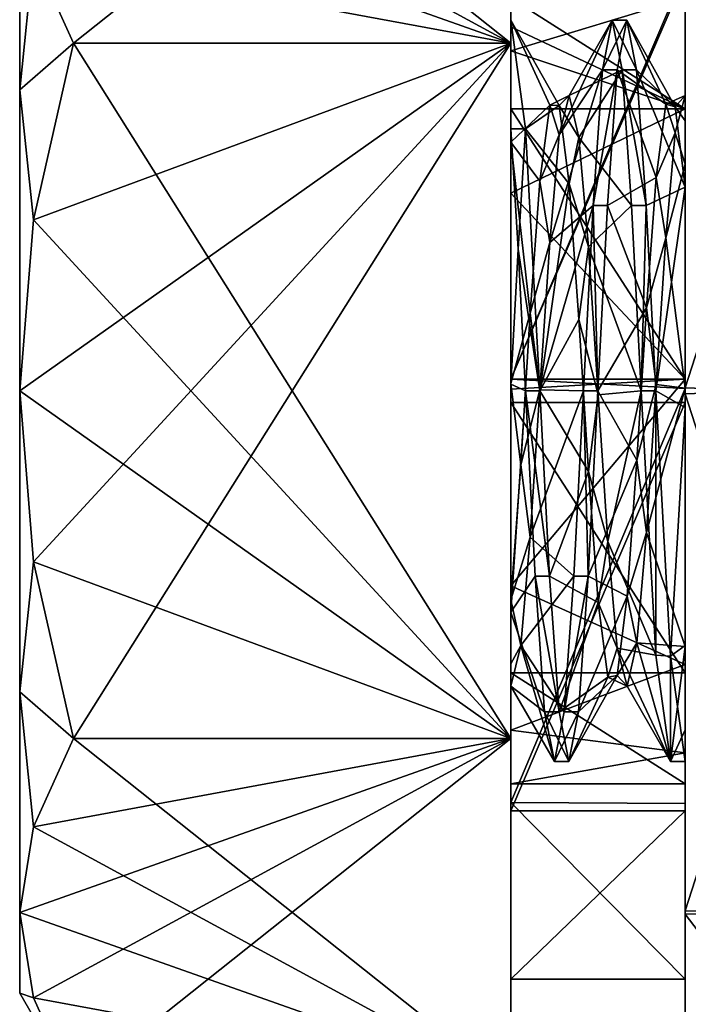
# Model space of a CAD drawing. Header units: inches. Extents: x -10 to 10, y -2.3 to 4.3.
# Tile 18 of 256: x -10.016 to -9.732, y -0.966 to -0.547. Entities that reach past the tile are written whole.
import ezdxf

# ---------------------------------------------------------------- set-up
doc = ezdxf.new("R2010")
doc.units = ezdxf.units.IN
doc.header["$LTSCALE"] = 65.185185
doc.header["$MEASUREMENT"] = 0
for name, color, linetype in [('9243', 7, 'CONTINUOUS'), ('9244', 7, 'CONTINUOUS'), ('9245', 7, 'CONTINUOUS'), ('9246', 7, 'CONTINUOUS'), ('9247', 7, 'CONTINUOUS'), ('9248', 7, 'CONTINUOUS'), ('9249', 7, 'CONTINUOUS'), ('9250', 7, 'CONTINUOUS'), ('9251', 7, 'CONTINUOUS'), ('9252', 7, 'CONTINUOUS'), ('9253', 7, 'CONTINUOUS'), ('9254', 7, 'CONTINUOUS'), ('9256', 7, 'CONTINUOUS'), ('9257', 7, 'CONTINUOUS'), ('9258', 7, 'CONTINUOUS'), ('9259', 7, 'CONTINUOUS'), ('9260', 7, 'CONTINUOUS'), ('9261', 7, 'CONTINUOUS'), ('9262', 7, 'CONTINUOUS'), ('9263', 7, 'CONTINUOUS'), ('9264', 7, 'CONTINUOUS'), ('9265', 7, 'CONTINUOUS'), ('9266', 7, 'CONTINUOUS'), ('9267', 7, 'CONTINUOUS'), ('9268', 7, 'CONTINUOUS')]:
    doc.layers.add(name, color=color, linetype=linetype)

msp = doc.modelspace()

# ---------------------------------------------------------------- linework, layer by layer
at = {"layer": '9243', "linetype": 'Continuous'}
for points in [[(-9.662, -0.48267, 1.77695), (-9.662, -0.70376, 1.68505), (-9.73287, -0.48405, 1.77561), (-9.662, -0.48267, 1.77695)], [(-9.73287, -0.48405, 1.77561), (-9.662, -0.70376, 1.68505), (-9.73287, -0.70624, 1.68505), (-9.73287, -0.48405, 1.77561)], [(-9.662, -0.70376, 1.68505), (-9.662, -0.92595, 1.77561), (-9.73287, -0.70624, 1.68505), (-9.662, -0.70376, 1.68505)], [(-9.73287, -0.70624, 1.68505), (-9.662, -0.92595, 1.77561), (-9.73287, -0.92733, 1.77695), (-9.73287, -0.70624, 1.68505)], [(-9.662, -0.92595, 1.77561), (-9.662, -1.01996, 2), (-9.73287, -0.92733, 1.77695), (-9.662, -0.92595, 1.77561)], [(-9.662, -1.01996, 2), (-9.73287, -1.01996, 2), (-9.73287, -0.92733, 1.77695), (-9.662, -1.01996, 2)]]:
    msp.add_3dface(points, dxfattribs=at)
at = {"layer": '9244', "linetype": 'Continuous'}
for points in [[(-9.73287, -0.70376, 2.31495), (-9.662, -0.48405, 2.22439), (-9.73287, -0.48267, 2.22305), (-9.73287, -0.70376, 2.31495)], [(-9.662, -0.70624, 2.31495), (-9.662, -0.48405, 2.22439), (-9.73287, -0.70376, 2.31495), (-9.662, -0.70624, 2.31495)], [(-9.73287, -0.92595, 2.22439), (-9.662, -0.70624, 2.31495), (-9.73287, -0.70376, 2.31495), (-9.73287, -0.92595, 2.22439)], [(-9.662, -0.92733, 2.22305), (-9.662, -0.70624, 2.31495), (-9.73287, -0.92595, 2.22439), (-9.662, -0.92733, 2.22305)], [(-9.73287, -1.01996, 2), (-9.662, -0.92733, 2.22305), (-9.73287, -0.92595, 2.22439), (-9.73287, -1.01996, 2)], [(-9.662, -1.01996, 2), (-9.662, -0.92733, 2.22305), (-9.73287, -1.01996, 2), (-9.662, -1.01996, 2)]]:
    msp.add_3dface(points, dxfattribs=at)
at = {"layer": '9245', "linetype": 'Continuous'}
for points in [[(-9.73287, -0.70376, 2.31495), (-9.73287, -0.48267, 2.22305), (-9.73287, -0.7, 2.24995), (-9.73287, -0.70376, 2.31495)], [(-9.73287, -0.7, 2.24995), (-9.73287, -0.48267, 2.22305), (-9.73287, -0.52649, 2.17496), (-9.73287, -0.7, 2.24995)], [(-9.73287, -0.48405, 1.77561), (-9.73287, -0.70624, 1.68505), (-9.73287, -0.52853, 1.82295), (-9.73287, -0.48405, 1.77561)], [(-9.73287, -0.52853, 1.82295), (-9.73287, -0.70624, 1.68505), (-9.73287, -0.70401, 1.75), (-9.73287, -0.52853, 1.82295)], [(-9.73287, -0.58516, 1.8837), (-9.73287, -0.57952, 2.003), (-9.73287, -0.538, 2), (-9.73287, -0.58516, 1.8837)], [(-9.73287, -0.538, 2), (-9.73287, -0.57952, 2.003), (-9.73287, -0.58516, 2.11631), (-9.73287, -0.538, 2)], [(-9.73287, -0.57952, 2.003), (-9.73287, -0.59023, 2.05078), (-9.73287, -0.58516, 2.11631), (-9.73287, -0.57952, 2.003)], [(-9.73287, -0.60865, 1.9033), (-9.73287, -0.57952, 2.003), (-9.73287, -0.58516, 1.8837), (-9.73287, -0.60865, 1.9033)], [(-9.73287, -0.59023, 2.05078), (-9.73287, -0.61838, 2.09084), (-9.73287, -0.58516, 2.11631), (-9.73287, -0.59023, 2.05078)], [(-9.73287, -0.58516, 2.11631), (-9.73287, -0.61838, 2.09084), (-9.73287, -0.7, 2.16693), (-9.73287, -0.58516, 2.11631)], [(-9.73287, -0.7, 1.83307), (-9.73287, -0.60865, 1.9033), (-9.73287, -0.58516, 1.8837), (-9.73287, -0.7, 1.83307)], [(-9.73287, -0.70391, 1.85296), (-9.73287, -0.60865, 1.9033), (-9.73287, -0.7, 1.83307), (-9.73287, -0.70391, 1.85296)], [(-9.73287, -0.61838, 2.09084), (-9.73287, -0.71201, 2.13634), (-9.73287, -0.7, 2.16693), (-9.73287, -0.61838, 2.09084)], [(-9.73287, -0.71, 2.16693), (-9.73287, -0.70376, 2.31495), (-9.73287, -0.7, 2.24995), (-9.73287, -0.71, 2.16693)], [(-9.73287, -0.71201, 2.13634), (-9.73287, -0.71, 2.16693), (-9.73287, -0.7, 2.24995), (-9.73287, -0.71201, 2.13634)], [(-9.73287, -0.7, 2.16693), (-9.73287, -0.71201, 2.13634), (-9.73287, -0.7, 2.24995), (-9.73287, -0.7, 2.16693)], [(-9.73287, -0.82128, 1.88018), (-9.73287, -0.70391, 1.85296), (-9.73287, -0.7, 1.83307), (-9.73287, -0.82128, 1.88018)], [(-9.73287, -0.92595, 2.22439), (-9.73287, -0.70376, 2.31495), (-9.73287, -0.8835, 2.17497), (-9.73287, -0.92595, 2.22439)], [(-9.73287, -0.71, 2.24995), (-9.73287, -0.70376, 2.31495), (-9.73287, -0.71, 2.16693), (-9.73287, -0.71, 2.24995)], [(-9.73287, -0.70376, 2.31495), (-9.73287, -0.71, 2.24995), (-9.73287, -0.8835, 2.17497), (-9.73287, -0.70376, 2.31495)], [(-9.73287, -0.81367, 1.88602), (-9.73287, -0.70391, 1.85296), (-9.73287, -0.82128, 1.88018), (-9.73287, -0.81367, 1.88602)], [(-9.73287, -0.70401, 1.75), (-9.73287, -0.70624, 1.68505), (-9.73287, -0.88038, 1.82189), (-9.73287, -0.70401, 1.75)], [(-9.73287, -0.70624, 1.68505), (-9.73287, -0.92733, 1.77695), (-9.73287, -0.88038, 1.82189), (-9.73287, -0.70624, 1.68505)], [(-9.73287, -0.71201, 2.13634), (-9.73287, -0.81315, 2.09958), (-9.73287, -0.71, 2.16693), (-9.73287, -0.71201, 2.13634)], [(-9.73287, -0.71, 2.16693), (-9.73287, -0.81315, 2.09958), (-9.73287, -0.82484, 2.1163), (-9.73287, -0.71, 2.16693)], [(-9.73287, -0.81315, 2.09958), (-9.73287, -0.86244, 1.99625), (-9.73287, -0.82484, 2.1163), (-9.73287, -0.81315, 2.09958)], [(-9.73287, -0.849, 1.93629), (-9.73287, -0.81367, 1.88602), (-9.73287, -0.82128, 1.88018), (-9.73287, -0.849, 1.93629)], [(-9.73287, -0.85875, 1.93486), (-9.73287, -0.849, 1.93629), (-9.73287, -0.82128, 1.88018), (-9.73287, -0.85875, 1.93486)], [(-9.73287, -0.82484, 2.1163), (-9.73287, -0.86244, 1.99625), (-9.73287, -0.872, 2), (-9.73287, -0.82484, 2.1163)], [(-9.73287, -0.86244, 1.99625), (-9.73287, -0.849, 1.93629), (-9.73287, -0.85875, 1.93486), (-9.73287, -0.86244, 1.99625)], [(-9.73287, -0.872, 2), (-9.73287, -0.86244, 1.99625), (-9.73287, -0.85875, 1.93486), (-9.73287, -0.872, 2)], [(-9.73287, -0.88038, 1.82189), (-9.73287, -0.92733, 1.77695), (-9.73287, -0.955, 2), (-9.73287, -0.88038, 1.82189)], [(-9.73287, -0.955, 2), (-9.73287, -0.92595, 2.22439), (-9.73287, -0.8835, 2.17497), (-9.73287, -0.955, 2)], [(-9.73287, -1.01996, 2), (-9.73287, -0.92595, 2.22439), (-9.73287, -0.955, 2), (-9.73287, -1.01996, 2)], [(-9.73287, -0.92733, 1.77695), (-9.73287, -1.01996, 2), (-9.73287, -0.955, 2), (-9.73287, -0.92733, 1.77695)]]:
    msp.add_3dface(points, dxfattribs=at)
at = {"layer": '9246', "linetype": 'Continuous'}
for points in [[(-9.75765, -0.54752, 2), (-9.76178, -0.56862, 1.92126), (-9.76793, -0.56862, 1.92126), (-9.75765, -0.54752, 2)], [(-9.76381, -0.54752, 2), (-9.75765, -0.54752, 2), (-9.76793, -0.56862, 1.92126), (-9.76381, -0.54752, 2)], [(-9.75353, -0.56862, 2.07874), (-9.75765, -0.54752, 2), (-9.76381, -0.54752, 2), (-9.75353, -0.56862, 2.07874)], [(-9.75968, -0.56862, 2.07874), (-9.75353, -0.56862, 2.07874), (-9.76381, -0.54752, 2), (-9.75968, -0.56862, 2.07874)], [(-9.76178, -0.56862, 1.92126), (-9.76585, -0.62626, 1.86362), (-9.772, -0.62626, 1.86362), (-9.76178, -0.56862, 1.92126)], [(-9.76793, -0.56862, 1.92126), (-9.76178, -0.56862, 1.92126), (-9.772, -0.62626, 1.86362), (-9.76793, -0.56862, 1.92126)], [(-9.74946, -0.62626, 2.13638), (-9.75353, -0.56862, 2.07874), (-9.75968, -0.56862, 2.07874), (-9.74946, -0.62626, 2.13638)], [(-9.75561, -0.62626, 2.13638), (-9.74946, -0.62626, 2.13638), (-9.75968, -0.56862, 2.07874), (-9.75561, -0.62626, 2.13638)], [(-9.772, -0.62626, 1.86362), (-9.76996, -0.705, 1.84252), (-9.77611, -0.705, 1.84252), (-9.772, -0.62626, 1.86362)], [(-9.76585, -0.62626, 1.86362), (-9.76996, -0.705, 1.84252), (-9.772, -0.62626, 1.86362), (-9.76585, -0.62626, 1.86362)], [(-9.7515, -0.705, 2.15748), (-9.74946, -0.62626, 2.13638), (-9.75561, -0.62626, 2.13638), (-9.7515, -0.705, 2.15748)], [(-9.74535, -0.705, 2.15748), (-9.74946, -0.62626, 2.13638), (-9.7515, -0.705, 2.15748), (-9.74535, -0.705, 2.15748)], [(-9.74528, -0.81724, 2.11047), (-9.74535, -0.705, 2.15748), (-9.7515, -0.705, 2.15748), (-9.74528, -0.81724, 2.11047)], [(-9.73911, -0.81767, 2.11002), (-9.74535, -0.705, 2.15748), (-9.74528, -0.81724, 2.11047), (-9.73911, -0.81767, 2.11002)], [(-9.73287, -0.81367, 1.88602), (-9.73287, -0.849, 1.93629), (-9.73909, -0.86246, 1.99749), (-9.73287, -0.81367, 1.88602)], [(-9.73909, -0.86246, 1.99749), (-9.73911, -0.81767, 2.11002), (-9.74528, -0.81724, 2.11047), (-9.73909, -0.86246, 1.99749)], [(-9.73287, -0.86244, 1.99625), (-9.73911, -0.81767, 2.11002), (-9.73909, -0.86246, 1.99749), (-9.73287, -0.86244, 1.99625)], [(-9.73287, -0.849, 1.93629), (-9.73287, -0.86244, 1.99625), (-9.73909, -0.86246, 1.99749), (-9.73287, -0.849, 1.93629)]]:
    msp.add_3dface(points, dxfattribs=at)
at = {"layer": '9247', "linetype": 'Continuous'}
for points in [[(-9.80687, -0.54752, 2), (-9.80071, -0.59365, 2.11136), (-9.78638, -0.58379, 2.03258), (-9.80687, -0.54752, 2)], [(-9.80687, -0.59931, 1.89783), (-9.80687, -0.54752, 2), (-9.79041, -0.58367, 1.96786), (-9.80687, -0.59931, 1.89783)], [(-9.79041, -0.58367, 1.96786), (-9.80687, -0.54752, 2), (-9.78638, -0.58379, 2.03258), (-9.79041, -0.58367, 1.96786)], [(-9.76178, -0.56862, 1.92126), (-9.75765, -0.54752, 2), (-9.74106, -0.58313, 1.97), (-9.76178, -0.56862, 1.92126)], [(-9.75765, -0.54752, 2), (-9.75353, -0.56862, 2.07874), (-9.73704, -0.58431, 2.03447), (-9.75765, -0.54752, 2)], [(-9.74106, -0.58313, 1.97), (-9.75765, -0.54752, 2), (-9.73704, -0.58431, 2.03447), (-9.74106, -0.58313, 1.97)], [(-9.76585, -0.62626, 1.86362), (-9.76178, -0.56862, 1.92126), (-9.74519, -0.61437, 1.91316), (-9.76585, -0.62626, 1.86362)], [(-9.74519, -0.61437, 1.91316), (-9.76178, -0.56862, 1.92126), (-9.74106, -0.58313, 1.97), (-9.74519, -0.61437, 1.91316)], [(-9.73287, -0.61838, 2.09084), (-9.75353, -0.56862, 2.07874), (-9.74946, -0.62626, 2.13638), (-9.73287, -0.61838, 2.09084)], [(-9.75353, -0.56862, 2.07874), (-9.73287, -0.61838, 2.09084), (-9.73704, -0.58431, 2.03447), (-9.75353, -0.56862, 2.07874)], [(-9.79454, -0.61592, 1.91157), (-9.80687, -0.59931, 1.89783), (-9.79041, -0.58367, 1.96786), (-9.79454, -0.61592, 1.91157)], [(-9.78638, -0.58379, 2.03258), (-9.80071, -0.59365, 2.11136), (-9.78219, -0.61707, 2.08957), (-9.78638, -0.58379, 2.03258)], [(-9.80071, -0.59365, 2.11136), (-9.79456, -0.705, 2.15748), (-9.78219, -0.61707, 2.08957), (-9.80071, -0.59365, 2.11136)], [(-9.80687, -0.7018, 1.86359), (-9.80687, -0.59931, 1.89783), (-9.79865, -0.67193, 1.87892), (-9.80687, -0.7018, 1.86359)], [(-9.79865, -0.67193, 1.87892), (-9.80687, -0.59931, 1.89783), (-9.79454, -0.61592, 1.91157), (-9.79865, -0.67193, 1.87892)], [(-9.74929, -0.66974, 1.87954), (-9.76585, -0.62626, 1.86362), (-9.74519, -0.61437, 1.91316), (-9.74929, -0.66974, 1.87954)], [(-9.78219, -0.61707, 2.08957), (-9.79456, -0.705, 2.15748), (-9.77799, -0.67463, 2.12178), (-9.78219, -0.61707, 2.08957)], [(-9.73287, -0.61838, 2.09084), (-9.74946, -0.62626, 2.13638), (-9.74535, -0.705, 2.15748), (-9.73287, -0.61838, 2.09084)], [(-9.73287, -0.71201, 2.13634), (-9.73287, -0.61838, 2.09084), (-9.74535, -0.705, 2.15748), (-9.73287, -0.71201, 2.13634)], [(-9.76996, -0.705, 1.84252), (-9.76585, -0.62626, 1.86362), (-9.74929, -0.66974, 1.87954), (-9.76996, -0.705, 1.84252)], [(-9.80267, -0.73642, 1.87848), (-9.80687, -0.7018, 1.86359), (-9.79865, -0.67193, 1.87892), (-9.80267, -0.73642, 1.87848)], [(-9.75333, -0.73441, 1.87798), (-9.76996, -0.705, 1.84252), (-9.74929, -0.66974, 1.87954), (-9.75333, -0.73441, 1.87798)], [(-9.77799, -0.67463, 2.12178), (-9.79456, -0.705, 2.15748), (-9.77397, -0.73927, 2.12074), (-9.77799, -0.67463, 2.12178)], [(-9.80687, -0.79376, 1.91125), (-9.80687, -0.7018, 1.86359), (-9.80267, -0.73642, 1.87848), (-9.80687, -0.79376, 1.91125)], [(-9.79456, -0.705, 2.15748), (-9.79045, -0.78374, 2.13638), (-9.77397, -0.73927, 2.12074), (-9.79456, -0.705, 2.15748)], [(-9.77406, -0.78374, 1.86362), (-9.76996, -0.705, 1.84252), (-9.75333, -0.73441, 1.87798), (-9.77406, -0.78374, 1.86362)], [(-9.73287, -0.71201, 2.13634), (-9.74535, -0.705, 2.15748), (-9.73911, -0.81767, 2.11002), (-9.73287, -0.71201, 2.13634)], [(-9.73287, -0.81315, 2.09958), (-9.73287, -0.71201, 2.13634), (-9.73911, -0.81767, 2.11002), (-9.73287, -0.81315, 2.09958)], [(-9.75752, -0.79222, 1.90974), (-9.77406, -0.78374, 1.86362), (-9.75333, -0.73441, 1.87798), (-9.75752, -0.79222, 1.90974)], [(-9.77397, -0.73927, 2.12074), (-9.79045, -0.78374, 2.13638), (-9.76986, -0.79491, 2.08759), (-9.77397, -0.73927, 2.12074)], [(-9.79045, -0.78374, 2.13638), (-9.78639, -0.84138, 2.07874), (-9.76986, -0.79491, 2.08759), (-9.79045, -0.78374, 2.13638)], [(-9.77814, -0.84138, 1.92126), (-9.77406, -0.78374, 1.86362), (-9.75752, -0.79222, 1.90974), (-9.77814, -0.84138, 1.92126)], [(-9.7617, -0.82592, 1.96637), (-9.77814, -0.84138, 1.92126), (-9.75752, -0.79222, 1.90974), (-9.7617, -0.82592, 1.96637)], [(-9.76986, -0.79491, 2.08759), (-9.78639, -0.84138, 2.07874), (-9.76573, -0.82662, 2.03103), (-9.76986, -0.79491, 2.08759)], [(-9.73287, -0.86244, 1.99625), (-9.73287, -0.81315, 2.09958), (-9.73911, -0.81767, 2.11002), (-9.73287, -0.86244, 1.99625)], [(-9.78639, -0.84138, 2.07874), (-9.78226, -0.86248, 2), (-9.76573, -0.82662, 2.03103), (-9.78639, -0.84138, 2.07874)], [(-9.78226, -0.86248, 2), (-9.77814, -0.84138, 1.92126), (-9.7617, -0.82592, 1.96637), (-9.78226, -0.86248, 2)], [(-9.76573, -0.82662, 2.03103), (-9.78226, -0.86248, 2), (-9.7617, -0.82592, 1.96637), (-9.76573, -0.82662, 2.03103)]]:
    msp.add_3dface(points, dxfattribs=at)
at = {"layer": '9248', "linetype": 'Continuous'}
for points in [[(-9.80071, -0.59365, 2.11136), (-9.80687, -0.54752, 2), (-9.80687, -0.59364, 2.11136), (-9.80071, -0.59365, 2.11136)], [(-9.80687, -0.59364, 2.11136), (-9.80687, -0.54752, 2), (-9.80687, -0.55952, 2.06026), (-9.80687, -0.59364, 2.11136)], [(-9.80379, -0.64473, 2.14549), (-9.80071, -0.59365, 2.11136), (-9.80687, -0.59364, 2.11136), (-9.80379, -0.64473, 2.14549)], [(-9.79456, -0.705, 2.15748), (-9.80071, -0.59365, 2.11136), (-9.80379, -0.64473, 2.14549), (-9.79456, -0.705, 2.15748)], [(-9.80071, -0.705, 2.15748), (-9.79456, -0.705, 2.15748), (-9.80379, -0.64473, 2.14549), (-9.80071, -0.705, 2.15748)], [(-9.79045, -0.78374, 2.13638), (-9.79456, -0.705, 2.15748), (-9.80071, -0.705, 2.15748), (-9.79045, -0.78374, 2.13638)], [(-9.79661, -0.78374, 2.13638), (-9.79045, -0.78374, 2.13638), (-9.80071, -0.705, 2.15748), (-9.79661, -0.78374, 2.13638)], [(-9.77611, -0.705, 1.84252), (-9.77406, -0.78374, 1.86362), (-9.78022, -0.78374, 1.86362), (-9.77611, -0.705, 1.84252)], [(-9.77611, -0.705, 1.84252), (-9.76996, -0.705, 1.84252), (-9.77406, -0.78374, 1.86362), (-9.77611, -0.705, 1.84252)], [(-9.78639, -0.84138, 2.07874), (-9.79045, -0.78374, 2.13638), (-9.79661, -0.78374, 2.13638), (-9.78639, -0.84138, 2.07874)], [(-9.79254, -0.84138, 2.07874), (-9.78639, -0.84138, 2.07874), (-9.79661, -0.78374, 2.13638), (-9.79254, -0.84138, 2.07874)], [(-9.77406, -0.78374, 1.86362), (-9.77814, -0.84138, 1.92126), (-9.78428, -0.84138, 1.92126), (-9.77406, -0.78374, 1.86362)], [(-9.78022, -0.78374, 1.86362), (-9.77406, -0.78374, 1.86362), (-9.78428, -0.84138, 1.92126), (-9.78022, -0.78374, 1.86362)], [(-9.78226, -0.86248, 2), (-9.78639, -0.84138, 2.07874), (-9.79254, -0.84138, 2.07874), (-9.78226, -0.86248, 2)], [(-9.78841, -0.86248, 2), (-9.78226, -0.86248, 2), (-9.79254, -0.84138, 2.07874), (-9.78841, -0.86248, 2)], [(-9.77814, -0.84138, 1.92126), (-9.78226, -0.86248, 2), (-9.78841, -0.86248, 2), (-9.77814, -0.84138, 1.92126)], [(-9.78428, -0.84138, 1.92126), (-9.77814, -0.84138, 1.92126), (-9.78841, -0.86248, 2), (-9.78428, -0.84138, 1.92126)]]:
    msp.add_3dface(points, dxfattribs=at)
at = {"layer": '9249', "linetype": 'Continuous'}
for points in [[(-9.76381, -0.54752, 2), (-9.76793, -0.56862, 1.92126), (-9.78638, -0.59626, 1.93733), (-9.76381, -0.54752, 2)], [(-9.78219, -0.57949, 2.00116), (-9.76381, -0.54752, 2), (-9.78638, -0.59626, 1.93733), (-9.78219, -0.57949, 2.00116)], [(-9.75968, -0.56862, 2.07874), (-9.76381, -0.54752, 2), (-9.78219, -0.57949, 2.00116), (-9.75968, -0.56862, 2.07874)], [(-9.76793, -0.56862, 1.92126), (-9.772, -0.62626, 1.86362), (-9.79041, -0.64194, 1.89148), (-9.76793, -0.56862, 1.92126)], [(-9.78638, -0.59626, 1.93733), (-9.76793, -0.56862, 1.92126), (-9.79041, -0.64194, 1.89148), (-9.78638, -0.59626, 1.93733)], [(-9.77799, -0.59741, 2.06464), (-9.75968, -0.56862, 2.07874), (-9.78219, -0.57949, 2.00116), (-9.77799, -0.59741, 2.06464)], [(-9.75561, -0.62626, 2.13638), (-9.75968, -0.56862, 2.07874), (-9.77799, -0.59741, 2.06464), (-9.75561, -0.62626, 2.13638)], [(-9.73287, -0.57952, 2.003), (-9.73287, -0.60865, 1.9033), (-9.73704, -0.59529, 1.93903), (-9.73287, -0.57952, 2.003)], [(-9.80379, -0.64473, 2.14549), (-9.80687, -0.59364, 2.11136), (-9.80687, -0.70212, 2.14701), (-9.80379, -0.64473, 2.14549)], [(-9.77397, -0.64385, 2.10961), (-9.75561, -0.62626, 2.13638), (-9.77799, -0.59741, 2.06464), (-9.77397, -0.64385, 2.10961)], [(-9.73704, -0.59529, 1.93903), (-9.73287, -0.60865, 1.9033), (-9.74106, -0.64004, 1.89261), (-9.73704, -0.59529, 1.93903)], [(-9.73287, -0.60865, 1.9033), (-9.73287, -0.70391, 1.85296), (-9.74106, -0.64004, 1.89261), (-9.73287, -0.60865, 1.9033)], [(-9.772, -0.62626, 1.86362), (-9.77611, -0.705, 1.84252), (-9.79454, -0.70454, 1.87449), (-9.772, -0.62626, 1.86362)], [(-9.79041, -0.64194, 1.89148), (-9.772, -0.62626, 1.86362), (-9.79454, -0.70454, 1.87449), (-9.79041, -0.64194, 1.89148)], [(-9.7515, -0.705, 2.15748), (-9.75561, -0.62626, 2.13638), (-9.77397, -0.64385, 2.10961), (-9.7515, -0.705, 2.15748)], [(-9.74106, -0.64004, 1.89261), (-9.73287, -0.70391, 1.85296), (-9.74519, -0.70232, 1.87451), (-9.74106, -0.64004, 1.89261)], [(-9.76986, -0.70664, 2.12551), (-9.7515, -0.705, 2.15748), (-9.77397, -0.64385, 2.10961), (-9.76986, -0.70664, 2.12551)], [(-9.80071, -0.705, 2.15748), (-9.80379, -0.64473, 2.14549), (-9.80687, -0.70212, 2.14701), (-9.80071, -0.705, 2.15748)], [(-9.80687, -0.79896, 2.099), (-9.80071, -0.705, 2.15748), (-9.80687, -0.70212, 2.14701), (-9.80687, -0.79896, 2.099)], [(-9.74519, -0.70232, 1.87451), (-9.73287, -0.70391, 1.85296), (-9.74929, -0.76524, 1.88989), (-9.74519, -0.70232, 1.87451)], [(-9.79661, -0.78374, 2.13638), (-9.80071, -0.705, 2.15748), (-9.80687, -0.79896, 2.099), (-9.79661, -0.78374, 2.13638)], [(-9.79454, -0.70454, 1.87449), (-9.77611, -0.705, 1.84252), (-9.79865, -0.76723, 1.891), (-9.79454, -0.70454, 1.87449)], [(-9.77611, -0.705, 1.84252), (-9.78022, -0.78374, 1.86362), (-9.79865, -0.76723, 1.891), (-9.77611, -0.705, 1.84252)], [(-9.76573, -0.76906, 2.10794), (-9.7515, -0.705, 2.15748), (-9.76986, -0.70664, 2.12551), (-9.76573, -0.76906, 2.10794)], [(-9.74528, -0.81724, 2.11047), (-9.7515, -0.705, 2.15748), (-9.76573, -0.76906, 2.10794), (-9.74528, -0.81724, 2.11047)], [(-9.73287, -0.70391, 1.85296), (-9.73287, -0.81367, 1.88602), (-9.74929, -0.76524, 1.88989), (-9.73287, -0.70391, 1.85296)], [(-9.74929, -0.76524, 1.88989), (-9.73287, -0.81367, 1.88602), (-9.75333, -0.81207, 1.93451), (-9.74929, -0.76524, 1.88989)], [(-9.79865, -0.76723, 1.891), (-9.78022, -0.78374, 1.86362), (-9.80267, -0.81314, 1.93629), (-9.79865, -0.76723, 1.891)], [(-9.7617, -0.81428, 2.06173), (-9.74528, -0.81724, 2.11047), (-9.76573, -0.76906, 2.10794), (-9.7617, -0.81428, 2.06173)], [(-9.79254, -0.84138, 2.07874), (-9.79661, -0.78374, 2.13638), (-9.80687, -0.79896, 2.099), (-9.79254, -0.84138, 2.07874)], [(-9.78022, -0.78374, 1.86362), (-9.78428, -0.84138, 1.92126), (-9.80267, -0.81314, 1.93629), (-9.78022, -0.78374, 1.86362)], [(-9.80687, -0.83052, 1.99999), (-9.79254, -0.84138, 2.07874), (-9.80687, -0.79896, 2.099), (-9.80687, -0.83052, 1.99999)], [(-9.80267, -0.81314, 1.93629), (-9.78841, -0.86248, 2), (-9.80687, -0.83052, 1.99999), (-9.80267, -0.81314, 1.93629)], [(-9.78428, -0.84138, 1.92126), (-9.78841, -0.86248, 2), (-9.80267, -0.81314, 1.93629), (-9.78428, -0.84138, 1.92126)], [(-9.73909, -0.86246, 1.99749), (-9.74528, -0.81724, 2.11047), (-9.7617, -0.81428, 2.06173), (-9.73909, -0.86246, 1.99749)], [(-9.75752, -0.8305, 1.99785), (-9.73909, -0.86246, 1.99749), (-9.7617, -0.81428, 2.06173), (-9.75752, -0.8305, 1.99785)], [(-9.75333, -0.81207, 1.93451), (-9.73909, -0.86246, 1.99749), (-9.75752, -0.8305, 1.99785), (-9.75333, -0.81207, 1.93451)], [(-9.73287, -0.81367, 1.88602), (-9.73909, -0.86246, 1.99749), (-9.75333, -0.81207, 1.93451), (-9.73287, -0.81367, 1.88602)], [(-9.78841, -0.86248, 2), (-9.79254, -0.84138, 2.07874), (-9.80687, -0.83052, 1.99999), (-9.78841, -0.86248, 2)]]:
    msp.add_3dface(points, dxfattribs=at)
at = {"layer": '9250', "linetype": 'Continuous'}
for points in [[(-9.79041, -0.58367, 1.96786), (-9.78638, -0.58379, 2.03258), (-9.78219, -0.57949, 2.00116), (-9.79041, -0.58367, 1.96786)], [(-9.79041, -0.58367, 1.96786), (-9.78219, -0.57949, 2.00116), (-9.78638, -0.59626, 1.93733), (-9.79041, -0.58367, 1.96786)], [(-9.78638, -0.58379, 2.03258), (-9.77799, -0.59741, 2.06464), (-9.78219, -0.57949, 2.00116), (-9.78638, -0.58379, 2.03258)], [(-9.73287, -0.57952, 2.003), (-9.74106, -0.58313, 1.97), (-9.73704, -0.58431, 2.03447), (-9.73287, -0.57952, 2.003)], [(-9.74106, -0.58313, 1.97), (-9.73287, -0.57952, 2.003), (-9.73704, -0.59529, 1.93903), (-9.74106, -0.58313, 1.97)], [(-9.73287, -0.59023, 2.05078), (-9.73287, -0.57952, 2.003), (-9.73704, -0.58431, 2.03447), (-9.73287, -0.59023, 2.05078)], [(-9.79454, -0.61592, 1.91157), (-9.79041, -0.58367, 1.96786), (-9.78638, -0.59626, 1.93733), (-9.79454, -0.61592, 1.91157)], [(-9.78638, -0.58379, 2.03258), (-9.78219, -0.61707, 2.08957), (-9.77799, -0.59741, 2.06464), (-9.78638, -0.58379, 2.03258)], [(-9.74519, -0.61437, 1.91316), (-9.74106, -0.58313, 1.97), (-9.73704, -0.59529, 1.93903), (-9.74519, -0.61437, 1.91316)], [(-9.73287, -0.61838, 2.09084), (-9.73287, -0.59023, 2.05078), (-9.73704, -0.58431, 2.03447), (-9.73287, -0.61838, 2.09084)], [(-9.79454, -0.61592, 1.91157), (-9.78638, -0.59626, 1.93733), (-9.79041, -0.64194, 1.89148), (-9.79454, -0.61592, 1.91157)], [(-9.78219, -0.61707, 2.08957), (-9.77397, -0.64385, 2.10961), (-9.77799, -0.59741, 2.06464), (-9.78219, -0.61707, 2.08957)], [(-9.74519, -0.61437, 1.91316), (-9.73704, -0.59529, 1.93903), (-9.74106, -0.64004, 1.89261), (-9.74519, -0.61437, 1.91316)], [(-9.74929, -0.66974, 1.87954), (-9.74519, -0.61437, 1.91316), (-9.74106, -0.64004, 1.89261), (-9.74929, -0.66974, 1.87954)], [(-9.79865, -0.67193, 1.87892), (-9.79454, -0.61592, 1.91157), (-9.79041, -0.64194, 1.89148), (-9.79865, -0.67193, 1.87892)], [(-9.78219, -0.61707, 2.08957), (-9.77799, -0.67463, 2.12178), (-9.77397, -0.64385, 2.10961), (-9.78219, -0.61707, 2.08957)], [(-9.74929, -0.66974, 1.87954), (-9.74106, -0.64004, 1.89261), (-9.74519, -0.70232, 1.87451), (-9.74929, -0.66974, 1.87954)], [(-9.79865, -0.67193, 1.87892), (-9.79041, -0.64194, 1.89148), (-9.79454, -0.70454, 1.87449), (-9.79865, -0.67193, 1.87892)], [(-9.77799, -0.67463, 2.12178), (-9.76986, -0.70664, 2.12551), (-9.77397, -0.64385, 2.10961), (-9.77799, -0.67463, 2.12178)], [(-9.80267, -0.73642, 1.87848), (-9.79865, -0.67193, 1.87892), (-9.79454, -0.70454, 1.87449), (-9.80267, -0.73642, 1.87848)], [(-9.75333, -0.73441, 1.87798), (-9.74929, -0.66974, 1.87954), (-9.74519, -0.70232, 1.87451), (-9.75333, -0.73441, 1.87798)], [(-9.77799, -0.67463, 2.12178), (-9.77397, -0.73927, 2.12074), (-9.76986, -0.70664, 2.12551), (-9.77799, -0.67463, 2.12178)], [(-9.75333, -0.73441, 1.87798), (-9.74519, -0.70232, 1.87451), (-9.74929, -0.76524, 1.88989), (-9.75333, -0.73441, 1.87798)], [(-9.80267, -0.73642, 1.87848), (-9.79454, -0.70454, 1.87449), (-9.79865, -0.76723, 1.891), (-9.80267, -0.73642, 1.87848)], [(-9.77397, -0.73927, 2.12074), (-9.76573, -0.76906, 2.10794), (-9.76986, -0.70664, 2.12551), (-9.77397, -0.73927, 2.12074)], [(-9.75752, -0.79222, 1.90974), (-9.75333, -0.73441, 1.87798), (-9.74929, -0.76524, 1.88989), (-9.75752, -0.79222, 1.90974)], [(-9.80687, -0.79376, 1.91125), (-9.80267, -0.73642, 1.87848), (-9.79865, -0.76723, 1.891), (-9.80687, -0.79376, 1.91125)], [(-9.77397, -0.73927, 2.12074), (-9.76986, -0.79491, 2.08759), (-9.76573, -0.76906, 2.10794), (-9.77397, -0.73927, 2.12074)], [(-9.75752, -0.79222, 1.90974), (-9.74929, -0.76524, 1.88989), (-9.75333, -0.81207, 1.93451), (-9.75752, -0.79222, 1.90974)], [(-9.80687, -0.79376, 1.91125), (-9.79865, -0.76723, 1.891), (-9.80267, -0.81314, 1.93629), (-9.80687, -0.79376, 1.91125)], [(-9.76986, -0.79491, 2.08759), (-9.7617, -0.81428, 2.06173), (-9.76573, -0.76906, 2.10794), (-9.76986, -0.79491, 2.08759)], [(-9.80687, -0.79376, 1.91125), (-9.80267, -0.81314, 1.93629), (-9.80687, -0.82095, 1.95197), (-9.80687, -0.79376, 1.91125)], [(-9.7617, -0.82592, 1.96637), (-9.75752, -0.79222, 1.90974), (-9.75333, -0.81207, 1.93451), (-9.7617, -0.82592, 1.96637)], [(-9.76986, -0.79491, 2.08759), (-9.76573, -0.82662, 2.03103), (-9.7617, -0.81428, 2.06173), (-9.76986, -0.79491, 2.08759)], [(-9.80267, -0.81314, 1.93629), (-9.80687, -0.83052, 1.99999), (-9.80687, -0.82095, 1.95197), (-9.80267, -0.81314, 1.93629)], [(-9.76573, -0.82662, 2.03103), (-9.75752, -0.8305, 1.99785), (-9.7617, -0.81428, 2.06173), (-9.76573, -0.82662, 2.03103)], [(-9.7617, -0.82592, 1.96637), (-9.75333, -0.81207, 1.93451), (-9.75752, -0.8305, 1.99785), (-9.7617, -0.82592, 1.96637)], [(-9.76573, -0.82662, 2.03103), (-9.7617, -0.82592, 1.96637), (-9.75752, -0.8305, 1.99785), (-9.76573, -0.82662, 2.03103)]]:
    msp.add_3dface(points, dxfattribs=at)
at = {"layer": '9251', "linetype": 'Continuous'}
for points in [[(-9.80687, -0.55725, 1.74409), (-9.80687, -0.40951, 2), (-9.80687, -0.52649, 1.82504), (-9.80687, -0.55725, 1.74409)], [(-9.80687, -0.40951, 2), (-9.80687, -0.55725, 2.25591), (-9.80687, -0.455, 2), (-9.80687, -0.40951, 2)], [(-9.80687, -0.455, 2), (-9.80687, -0.55725, 2.25591), (-9.80687, -0.5265, 2.17497), (-9.80687, -0.455, 2)], [(-9.80687, -0.7, 1.75005), (-9.80687, -0.55725, 1.74409), (-9.80687, -0.52649, 1.82504), (-9.80687, -0.7, 1.75005)], [(-9.80687, -0.5265, 2.17497), (-9.80687, -0.55725, 2.25591), (-9.80687, -0.7, 2.24995), (-9.80687, -0.5265, 2.17497)], [(-9.80687, -0.5503, 2.06291), (-9.80687, -0.54752, 2), (-9.80687, -0.538, 2), (-9.80687, -0.5503, 2.06291)], [(-9.80687, -0.538, 2), (-9.80687, -0.54752, 2), (-9.80687, -0.56058, 1.91629), (-9.80687, -0.538, 2)], [(-9.80687, -0.54752, 2), (-9.80687, -0.59931, 1.89783), (-9.80687, -0.56058, 1.91629), (-9.80687, -0.54752, 2)], [(-9.80687, -0.55952, 2.06026), (-9.80687, -0.54752, 2), (-9.80687, -0.5503, 2.06291), (-9.80687, -0.55952, 2.06026)], [(-9.80687, -0.58516, 2.1163), (-9.80687, -0.55952, 2.06026), (-9.80687, -0.5503, 2.06291), (-9.80687, -0.58516, 2.1163)], [(-9.80687, -0.85275, 1.74409), (-9.80687, -0.55725, 1.74409), (-9.80687, -0.7, 1.75005), (-9.80687, -0.85275, 1.74409)], [(-9.80687, -0.55725, 2.25591), (-9.80687, -0.85275, 2.25591), (-9.80687, -0.7, 2.24995), (-9.80687, -0.55725, 2.25591)], [(-9.80687, -0.59364, 2.11136), (-9.80687, -0.55952, 2.06026), (-9.80687, -0.58516, 2.1163), (-9.80687, -0.59364, 2.11136)], [(-9.80687, -0.56058, 1.91629), (-9.80687, -0.59931, 1.89783), (-9.80687, -0.62105, 1.85564), (-9.80687, -0.56058, 1.91629)], [(-9.80687, -0.7, 2.16693), (-9.80687, -0.59364, 2.11136), (-9.80687, -0.58516, 2.1163), (-9.80687, -0.7, 2.16693)], [(-9.80687, -0.70212, 2.14701), (-9.80687, -0.59364, 2.11136), (-9.80687, -0.7, 2.16693), (-9.80687, -0.70212, 2.14701)], [(-9.80687, -0.59931, 1.89783), (-9.80687, -0.7018, 1.86359), (-9.80687, -0.62105, 1.85564), (-9.80687, -0.59931, 1.89783)], [(-9.80687, -0.62105, 1.85564), (-9.80687, -0.7018, 1.86359), (-9.80687, -0.70432, 1.83306), (-9.80687, -0.62105, 1.85564)], [(-9.80687, -0.71, 2.24995), (-9.80687, -0.70212, 2.14701), (-9.80687, -0.7, 2.16693), (-9.80687, -0.71, 2.24995)], [(-9.80687, -0.87996, 1.8215), (-9.80687, -0.85275, 1.74409), (-9.80687, -0.7, 1.75005), (-9.80687, -0.87996, 1.8215)], [(-9.80687, -0.85275, 2.25591), (-9.80687, -0.71, 2.24995), (-9.80687, -0.7, 2.24995), (-9.80687, -0.85275, 2.25591)], [(-9.80687, -0.7, 2.24995), (-9.80687, -0.71, 2.24995), (-9.80687, -0.7, 2.16693), (-9.80687, -0.7, 2.24995)], [(-9.80687, -0.7018, 1.86359), (-9.80687, -0.79376, 1.91125), (-9.80687, -0.70432, 1.83306), (-9.80687, -0.7018, 1.86359)], [(-9.80687, -0.79896, 2.099), (-9.80687, -0.70212, 2.14701), (-9.80687, -0.71, 2.16693), (-9.80687, -0.79896, 2.099)], [(-9.80687, -0.70212, 2.14701), (-9.80687, -0.71, 2.24995), (-9.80687, -0.71, 2.16693), (-9.80687, -0.70212, 2.14701)], [(-9.80687, -0.70432, 1.83306), (-9.80687, -0.79376, 1.91125), (-9.80687, -0.78778, 1.85496), (-9.80687, -0.70432, 1.83306)], [(-9.80687, -0.82484, 2.11631), (-9.80687, -0.79896, 2.099), (-9.80687, -0.71, 2.16693), (-9.80687, -0.82484, 2.11631)], [(-9.80687, -0.71, 2.24995), (-9.80687, -0.85275, 2.25591), (-9.80687, -0.88351, 2.17496), (-9.80687, -0.71, 2.24995)], [(-9.80687, -0.79376, 1.91125), (-9.80687, -0.82095, 1.95197), (-9.80687, -0.78778, 1.85496), (-9.80687, -0.79376, 1.91125)], [(-9.80687, -0.78778, 1.85496), (-9.80687, -0.82095, 1.95197), (-9.80687, -0.84912, 1.91579), (-9.80687, -0.78778, 1.85496)], [(-9.80687, -0.83052, 1.99999), (-9.80687, -0.79896, 2.099), (-9.80687, -0.82484, 2.11631), (-9.80687, -0.83052, 1.99999)], [(-9.80687, -0.82095, 1.95197), (-9.80687, -0.83052, 1.99999), (-9.80687, -0.84912, 1.91579), (-9.80687, -0.82095, 1.95197)], [(-9.80687, -0.872, 2), (-9.80687, -0.83052, 1.99999), (-9.80687, -0.82484, 2.11631), (-9.80687, -0.872, 2)], [(-9.80687, -0.84912, 1.91579), (-9.80687, -0.83052, 1.99999), (-9.80687, -0.872, 2), (-9.80687, -0.84912, 1.91579)], [(-9.80687, -1.00049, 2), (-9.80687, -0.85275, 1.74409), (-9.80687, -0.955, 2), (-9.80687, -1.00049, 2)], [(-9.80687, -0.955, 2), (-9.80687, -0.85275, 1.74409), (-9.80687, -0.87996, 1.8215), (-9.80687, -0.955, 2)], [(-9.80687, -0.85275, 2.25591), (-9.80687, -1.00049, 2), (-9.80687, -0.88351, 2.17496), (-9.80687, -0.85275, 2.25591)], [(-9.80687, -0.88351, 2.17496), (-9.80687, -1.00049, 2), (-9.80687, -0.955, 2), (-9.80687, -0.88351, 2.17496)]]:
    msp.add_3dface(points, dxfattribs=at)
at = {"layer": '9252', "linetype": 'Continuous'}
for points in [[(-9.99267, -0.55725, 1.74409), (-9.80687, -0.85275, 1.74409), (-10.00969, -0.63232, 1.74409), (-9.99267, -0.55725, 1.74409)], [(-9.80687, -0.55725, 1.74409), (-9.80687, -0.85275, 1.74409), (-9.99267, -0.55725, 1.74409), (-9.80687, -0.55725, 1.74409)], [(-9.80687, -0.85275, 1.74409), (-10.01553, -0.705, 1.74409), (-10.00969, -0.63232, 1.74409), (-9.80687, -0.85275, 1.74409)], [(-10.01553, -0.705, 1.74409), (-9.80687, -0.85275, 1.74409), (-10.0097, -0.77763, 1.74409), (-10.01553, -0.705, 1.74409)], [(-10.0097, -0.77763, 1.74409), (-9.80687, -0.85275, 1.74409), (-9.99267, -0.85275, 1.74409), (-10.0097, -0.77763, 1.74409)]]:
    msp.add_3dface(points, dxfattribs=at)
at = {"layer": '9253', "linetype": 'Continuous'}
for points in [[(-10.01553, -0.48338, 1.87205), (-10.0097, -0.51969, 1.80915), (-10.01553, -0.57705, 1.77838), (-10.01553, -0.48338, 1.87205)], [(-10.0097, -0.51969, 1.80915), (-9.99267, -0.55725, 1.74409), (-10.01553, -0.57705, 1.77838), (-10.0097, -0.51969, 1.80915)], [(-9.99267, -0.55725, 1.74409), (-10.00969, -0.63232, 1.74409), (-10.01553, -0.57705, 1.77838), (-9.99267, -0.55725, 1.74409)], [(-10.00969, -0.63232, 1.74409), (-10.01553, -0.705, 1.74409), (-10.01553, -0.57705, 1.77838), (-10.00969, -0.63232, 1.74409)]]:
    msp.add_3dface(points, dxfattribs=at)
at = {"layer": '9254', "linetype": 'Continuous'}
for points in [[(-9.99267, -0.40951, 2), (-9.80687, -0.55725, 1.74409), (-10.00969, -0.44705, 1.93498), (-9.99267, -0.40951, 2)], [(-9.80687, -0.40951, 2), (-9.80687, -0.55725, 1.74409), (-9.99267, -0.40951, 2), (-9.80687, -0.40951, 2)], [(-9.80687, -0.55725, 1.74409), (-10.01553, -0.48338, 1.87205), (-10.00969, -0.44705, 1.93498), (-9.80687, -0.55725, 1.74409)], [(-9.80687, -0.55725, 1.74409), (-10.0097, -0.51969, 1.80915), (-10.01553, -0.48338, 1.87205), (-9.80687, -0.55725, 1.74409)], [(-9.80687, -0.55725, 1.74409), (-9.99267, -0.55725, 1.74409), (-10.0097, -0.51969, 1.80915), (-9.80687, -0.55725, 1.74409)]]:
    msp.add_3dface(points, dxfattribs=at)
at = {"layer": '9256', "linetype": 'Continuous'}
for points in [[(-9.99267, -0.55725, 2.25591), (-9.80687, -0.40951, 2), (-10.00969, -0.51971, 2.19088), (-9.99267, -0.55725, 2.25591)], [(-9.80687, -0.55725, 2.25591), (-9.80687, -0.40951, 2), (-9.99267, -0.55725, 2.25591), (-9.80687, -0.55725, 2.25591)]]:
    msp.add_3dface(points, dxfattribs=at)
at = {"layer": '9257', "linetype": 'Continuous'}
for points in [[(-10.00969, -0.51971, 2.19088), (-10.01553, -0.48338, 2.12795), (-10.01553, -0.57705, 2.22162), (-10.00969, -0.51971, 2.19088)], [(-9.99267, -0.55725, 2.25591), (-10.00969, -0.51971, 2.19088), (-10.01553, -0.57705, 2.22162), (-9.99267, -0.55725, 2.25591)], [(-10.00969, -0.63235, 2.25591), (-9.99267, -0.55725, 2.25591), (-10.01553, -0.57705, 2.22162), (-10.00969, -0.63235, 2.25591)], [(-10.01553, -0.705, 2.25591), (-10.00969, -0.63235, 2.25591), (-10.01553, -0.57705, 2.22162), (-10.01553, -0.705, 2.25591)]]:
    msp.add_3dface(points, dxfattribs=at)
at = {"layer": '9258', "linetype": 'Continuous'}
for points in [[(-9.80687, -0.55725, 2.25591), (-10.00969, -0.63235, 2.25591), (-10.01553, -0.705, 2.25591), (-9.80687, -0.55725, 2.25591)], [(-9.80687, -0.55725, 2.25591), (-10.01553, -0.705, 2.25591), (-10.00969, -0.77766, 2.25591), (-9.80687, -0.55725, 2.25591)], [(-9.80687, -0.55725, 2.25591), (-9.99267, -0.55725, 2.25591), (-10.00969, -0.63235, 2.25591), (-9.80687, -0.55725, 2.25591)], [(-9.99267, -0.85275, 2.25591), (-9.80687, -0.55725, 2.25591), (-10.00969, -0.77766, 2.25591), (-9.99267, -0.85275, 2.25591)], [(-9.80687, -0.85275, 2.25591), (-9.80687, -0.55725, 2.25591), (-9.99267, -0.85275, 2.25591), (-9.80687, -0.85275, 2.25591)]]:
    msp.add_3dface(points, dxfattribs=at)
at = {"layer": '9259', "linetype": 'Continuous'}
for points in [[(-10.00969, -0.77766, 2.25591), (-10.01553, -0.705, 2.25591), (-10.01553, -0.83295, 2.22162), (-10.00969, -0.77766, 2.25591)], [(-9.99267, -0.85275, 2.25591), (-10.00969, -0.77766, 2.25591), (-10.01553, -0.83295, 2.22162), (-9.99267, -0.85275, 2.25591)], [(-10.0097, -0.89031, 2.19085), (-9.99267, -0.85275, 2.25591), (-10.01553, -0.83295, 2.22162), (-10.0097, -0.89031, 2.19085)], [(-10.01553, -0.92662, 2.12795), (-10.0097, -0.89031, 2.19085), (-10.01553, -0.83295, 2.22162), (-10.01553, -0.92662, 2.12795)]]:
    msp.add_3dface(points, dxfattribs=at)
at = {"layer": '9260', "linetype": 'Continuous'}
for points in [[(-9.80687, -0.85275, 2.25591), (-10.0097, -0.89031, 2.19085), (-10.01553, -0.92662, 2.12795), (-9.80687, -0.85275, 2.25591)], [(-9.80687, -0.85275, 2.25591), (-10.01553, -0.92662, 2.12795), (-10.00969, -0.96295, 2.06502), (-9.80687, -0.85275, 2.25591)], [(-9.80687, -0.85275, 2.25591), (-9.99267, -0.85275, 2.25591), (-10.0097, -0.89031, 2.19085), (-9.80687, -0.85275, 2.25591)], [(-9.99267, -1.00049, 2), (-9.80687, -0.85275, 2.25591), (-10.00969, -0.96295, 2.06502), (-9.99267, -1.00049, 2)], [(-9.80687, -1.00049, 2), (-9.80687, -0.85275, 2.25591), (-9.99267, -1.00049, 2), (-9.80687, -1.00049, 2)]]:
    msp.add_3dface(points, dxfattribs=at)
at = {"layer": '9261', "linetype": 'Continuous'}
for points in [[(-10.00969, -0.96295, 2.06502), (-10.01553, -0.92662, 2.12795), (-10.01553, -0.9609, 2), (-10.00969, -0.96295, 2.06502)], [(-10.01553, -0.92662, 1.87205), (-10.0097, -0.96293, 1.93494), (-10.01553, -0.9609, 2), (-10.01553, -0.92662, 1.87205)], [(-9.99267, -1.00049, 2), (-10.00969, -0.96295, 2.06502), (-10.01553, -0.9609, 2), (-9.99267, -1.00049, 2)], [(-10.0097, -0.96293, 1.93494), (-9.99267, -1.00049, 2), (-10.01553, -0.9609, 2), (-10.0097, -0.96293, 1.93494)]]:
    msp.add_3dface(points, dxfattribs=at)
at = {"layer": '9262', "linetype": 'Continuous'}
for points in [[(-9.99267, -0.85275, 1.74409), (-9.80687, -1.00049, 2), (-10.00969, -0.89029, 1.80912), (-9.99267, -0.85275, 1.74409)], [(-9.80687, -0.85275, 1.74409), (-9.80687, -1.00049, 2), (-9.99267, -0.85275, 1.74409), (-9.80687, -0.85275, 1.74409)], [(-9.80687, -1.00049, 2), (-10.01553, -0.92662, 1.87205), (-10.00969, -0.89029, 1.80912), (-9.80687, -1.00049, 2)], [(-9.80687, -1.00049, 2), (-10.0097, -0.96293, 1.93494), (-10.01553, -0.92662, 1.87205), (-9.80687, -1.00049, 2)], [(-9.80687, -1.00049, 2), (-9.99267, -1.00049, 2), (-10.0097, -0.96293, 1.93494), (-9.80687, -1.00049, 2)]]:
    msp.add_3dface(points, dxfattribs=at)
at = {"layer": '9263', "linetype": 'Continuous'}
for points in [[(-10.01553, -0.705, 1.74409), (-10.0097, -0.77763, 1.74409), (-10.01553, -0.83295, 1.77838), (-10.01553, -0.705, 1.74409)], [(-10.0097, -0.77763, 1.74409), (-9.99267, -0.85275, 1.74409), (-10.01553, -0.83295, 1.77838), (-10.0097, -0.77763, 1.74409)], [(-9.99267, -0.85275, 1.74409), (-10.00969, -0.89029, 1.80912), (-10.01553, -0.83295, 1.77838), (-9.99267, -0.85275, 1.74409)], [(-10.00969, -0.89029, 1.80912), (-10.01553, -0.92662, 1.87205), (-10.01553, -0.83295, 1.77838), (-10.00969, -0.89029, 1.80912)]]:
    msp.add_3dface(points, dxfattribs=at)
at = {"layer": '9264', "linetype": 'Continuous'}
for points in [[(-10.01553, -0.4491, 2), (-10.01553, -0.48338, 1.87205), (-10.01553, -0.9609, 2), (-10.01553, -0.4491, 2)], [(-10.01553, -0.48338, 2.12795), (-10.01553, -0.4491, 2), (-10.01553, -0.92662, 2.12795), (-10.01553, -0.48338, 2.12795)], [(-10.01553, -0.92662, 2.12795), (-10.01553, -0.4491, 2), (-10.01553, -0.9609, 2), (-10.01553, -0.92662, 2.12795)], [(-10.01553, -0.48338, 1.87205), (-10.01553, -0.57705, 1.77838), (-10.01553, -0.92662, 1.87205), (-10.01553, -0.48338, 1.87205)], [(-10.01553, -0.48338, 1.87205), (-10.01553, -0.92662, 1.87205), (-10.01553, -0.9609, 2), (-10.01553, -0.48338, 1.87205)], [(-10.01553, -0.57705, 2.22162), (-10.01553, -0.48338, 2.12795), (-10.01553, -0.83295, 2.22162), (-10.01553, -0.57705, 2.22162)], [(-10.01553, -0.48338, 2.12795), (-10.01553, -0.92662, 2.12795), (-10.01553, -0.83295, 2.22162), (-10.01553, -0.48338, 2.12795)], [(-10.01553, -0.57705, 1.77838), (-10.01553, -0.705, 1.74409), (-10.01553, -0.83295, 1.77838), (-10.01553, -0.57705, 1.77838)], [(-10.01553, -0.92662, 1.87205), (-10.01553, -0.57705, 1.77838), (-10.01553, -0.83295, 1.77838), (-10.01553, -0.92662, 1.87205)], [(-10.01553, -0.705, 2.25591), (-10.01553, -0.57705, 2.22162), (-10.01553, -0.83295, 2.22162), (-10.01553, -0.705, 2.25591)]]:
    msp.add_3dface(points, dxfattribs=at)
at = {"layer": '9265', "linetype": 'Continuous'}
for points in [[(-9.73287, -0.71, 2.24995), (-9.73287, -0.71, 2.16693), (-9.80687, -0.71, 2.24995), (-9.73287, -0.71, 2.24995)], [(-9.80687, -0.71, 2.24995), (-9.73287, -0.71, 2.16693), (-9.80687, -0.71, 2.16693), (-9.80687, -0.71, 2.24995)]]:
    msp.add_3dface(points, dxfattribs=at)
at = {"layer": '9266', "linetype": 'Continuous'}
for points in [[(-9.73287, -0.58516, 1.8837), (-9.73287, -0.538, 2), (-9.80687, -0.56058, 1.91629), (-9.73287, -0.58516, 1.8837)], [(-9.73287, -0.538, 2), (-9.73287, -0.58516, 2.11631), (-9.80687, -0.538, 2), (-9.73287, -0.538, 2)], [(-9.73287, -0.538, 2), (-9.80687, -0.538, 2), (-9.80687, -0.56058, 1.91629), (-9.73287, -0.538, 2)], [(-9.73287, -0.58516, 2.11631), (-9.80687, -0.5503, 2.06291), (-9.80687, -0.538, 2), (-9.73287, -0.58516, 2.11631)], [(-9.73287, -0.58516, 2.11631), (-9.80687, -0.58516, 2.1163), (-9.80687, -0.5503, 2.06291), (-9.73287, -0.58516, 2.11631)], [(-9.73287, -0.58516, 1.8837), (-9.80687, -0.56058, 1.91629), (-9.80687, -0.62105, 1.85564), (-9.73287, -0.58516, 1.8837)], [(-9.73287, -0.7, 1.83307), (-9.73287, -0.58516, 1.8837), (-9.80687, -0.62105, 1.85564), (-9.73287, -0.7, 1.83307)], [(-9.73287, -0.58516, 2.11631), (-9.73287, -0.7, 2.16693), (-9.80687, -0.58516, 2.1163), (-9.73287, -0.58516, 2.11631)], [(-9.73287, -0.7, 2.16693), (-9.80687, -0.7, 2.16693), (-9.80687, -0.58516, 2.1163), (-9.73287, -0.7, 2.16693)], [(-9.73287, -0.7, 1.83307), (-9.80687, -0.62105, 1.85564), (-9.80687, -0.70432, 1.83306), (-9.73287, -0.7, 1.83307)], [(-9.73287, -0.82128, 1.88018), (-9.73287, -0.7, 1.83307), (-9.80687, -0.78778, 1.85496), (-9.73287, -0.82128, 1.88018)], [(-9.73287, -0.7, 1.83307), (-9.80687, -0.70432, 1.83306), (-9.80687, -0.78778, 1.85496), (-9.73287, -0.7, 1.83307)], [(-9.73287, -0.71, 2.16693), (-9.73287, -0.82484, 2.1163), (-9.80687, -0.71, 2.16693), (-9.73287, -0.71, 2.16693)], [(-9.73287, -0.82484, 2.1163), (-9.80687, -0.82484, 2.11631), (-9.80687, -0.71, 2.16693), (-9.73287, -0.82484, 2.1163)], [(-9.73287, -0.82128, 1.88018), (-9.80687, -0.78778, 1.85496), (-9.80687, -0.84912, 1.91579), (-9.73287, -0.82128, 1.88018)], [(-9.73287, -0.85875, 1.93486), (-9.73287, -0.82128, 1.88018), (-9.80687, -0.84912, 1.91579), (-9.73287, -0.85875, 1.93486)], [(-9.73287, -0.82484, 2.1163), (-9.73287, -0.872, 2), (-9.80687, -0.82484, 2.11631), (-9.73287, -0.82484, 2.1163)], [(-9.73287, -0.872, 2), (-9.80687, -0.872, 2), (-9.80687, -0.82484, 2.11631), (-9.73287, -0.872, 2)], [(-9.73287, -0.85875, 1.93486), (-9.80687, -0.84912, 1.91579), (-9.80687, -0.872, 2), (-9.73287, -0.85875, 1.93486)], [(-9.73287, -0.872, 2), (-9.73287, -0.85875, 1.93486), (-9.80687, -0.872, 2), (-9.73287, -0.872, 2)]]:
    msp.add_3dface(points, dxfattribs=at)
at = {"layer": '9267', "linetype": 'Continuous'}
for points in [[(-9.73287, -0.7, 2.16693), (-9.73287, -0.7, 2.24995), (-9.80687, -0.7, 2.16693), (-9.73287, -0.7, 2.16693)], [(-9.73287, -0.7, 2.24995), (-9.80687, -0.7, 2.24995), (-9.80687, -0.7, 2.16693), (-9.73287, -0.7, 2.24995)]]:
    msp.add_3dface(points, dxfattribs=at)
at = {"layer": '9268', "linetype": 'Continuous'}
for points in [[(-9.73287, -0.7, 2.24995), (-9.73287, -0.52649, 2.17496), (-9.80687, -0.7, 2.24995), (-9.73287, -0.7, 2.24995)], [(-9.73287, -0.52649, 2.17496), (-9.80687, -0.5265, 2.17497), (-9.80687, -0.7, 2.24995), (-9.73287, -0.52649, 2.17496)], [(-9.73287, -0.52853, 1.82295), (-9.80687, -0.7, 1.75005), (-9.80687, -0.52649, 1.82504), (-9.73287, -0.52853, 1.82295)], [(-9.73287, -0.52853, 1.82295), (-9.73287, -0.70401, 1.75), (-9.80687, -0.7, 1.75005), (-9.73287, -0.52853, 1.82295)], [(-9.73287, -0.70401, 1.75), (-9.80687, -0.87996, 1.8215), (-9.80687, -0.7, 1.75005), (-9.73287, -0.70401, 1.75)], [(-9.73287, -0.70401, 1.75), (-9.73287, -0.88038, 1.82189), (-9.80687, -0.87996, 1.8215), (-9.73287, -0.70401, 1.75)], [(-9.73287, -0.8835, 2.17497), (-9.73287, -0.71, 2.24995), (-9.80687, -0.88351, 2.17496), (-9.73287, -0.8835, 2.17497)], [(-9.73287, -0.71, 2.24995), (-9.80687, -0.71, 2.24995), (-9.80687, -0.88351, 2.17496), (-9.73287, -0.71, 2.24995)], [(-9.73287, -0.88038, 1.82189), (-9.73287, -0.955, 2), (-9.80687, -0.87996, 1.8215), (-9.73287, -0.88038, 1.82189)], [(-9.73287, -0.955, 2), (-9.80687, -0.955, 2), (-9.80687, -0.87996, 1.8215), (-9.73287, -0.955, 2)], [(-9.73287, -0.955, 2), (-9.73287, -0.8835, 2.17497), (-9.80687, -0.955, 2), (-9.73287, -0.955, 2)], [(-9.73287, -0.8835, 2.17497), (-9.80687, -0.88351, 2.17496), (-9.80687, -0.955, 2), (-9.73287, -0.8835, 2.17497)]]:
    msp.add_3dface(points, dxfattribs=at)

doc.saveas('drawing.dxf')
